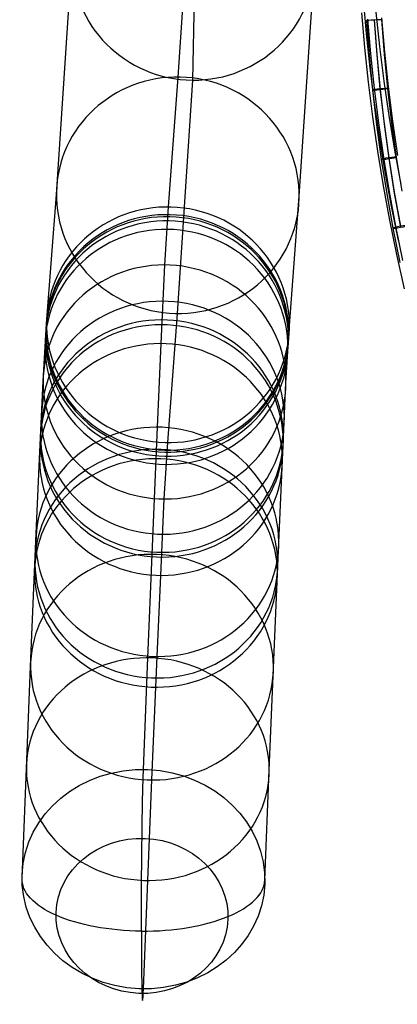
# Model space of a CAD drawing. Extents: x -260 to 296, y -277 to 294.
# Tile 3 of 241: x -260 to -235, y -201 to -136. Entities that reach past the tile are written whole.
import ezdxf

# ---------------------------------------------------------------- set-up
doc = ezdxf.new("R2010")
doc.units = 0
doc.layers.add('PREDEFINITO', color=7, linetype='CONTINUOUS')

msp = doc.modelspace()

# ---------------------------------------------------------------- linework, layer by layer
at = {"layer": 'PREDEFINITO'}
for p, q in [((-248.291, -139.899, 224.467), (-247.785, -115.835, 338.602)), ((-249.261, -139.695, 150.277), (-248.233, -124.215, 221.303)), ((-257.285, -147.429, 152.225), (-256.261, -132.01, 222.971)), ((-241.288, -147.539, 151.98), (-240.262, -132.104, 222.799)), ((-236.851, -136.827, 418.935), (-237.051, -134.54, 418.778)), ((-236.971, -137.751, 423.711), (-237.171, -135.465, 423.534)), ((-235.969, -137.69, 414.473), (-236.21, -135.411, 414.338)), ((-235.86, -135.903, 430.875), (-236.857, -135.969, 430.875)), ((-236.857, -135.969, 430.875), (-236.683, -138.265, 430.939)), ((-236.567, -138.166, 428.584), (-236.767, -135.885, 428.386)), ((-236.359, -135.924, 431.374), (-236.186, -138.206, 431.438)), ((-236.359, -135.924, 431.374), (-236.358, -135.948, 430.375)), ((-236.358, -135.948, 430.375), (-236.184, -138.238, 430.439)), ((-235.86, -135.903, 430.875), (-235.687, -138.179, 430.938)), ((-235.647, -138.066, 433.469), (-235.846, -135.794, 433.251)), ((-236.61, -139.111, 419.091), (-236.851, -136.827, 418.935)), ((-236.729, -140.034, 423.889), (-236.971, -137.751, 423.711)), ((-236.326, -140.444, 428.782), (-236.567, -138.166, 428.584)), ((-235.686, -139.966, 414.608), (-235.969, -137.69, 414.473)), ((-235.687, -138.179, 430.938), (-235.469, -140.451, 431.019)), ((-235.406, -140.333, 433.686), (-235.647, -138.066, 433.469)), ((-236.683, -138.265, 430.939), (-236.463, -140.556, 431.02)), ((-236.186, -138.206, 431.438), (-235.968, -140.484, 431.519)), ((-236.184, -138.238, 430.439), (-235.965, -140.523, 430.52)), ((-236.326, -141.391, 419.247), (-236.61, -139.111, 419.091)), ((-249.906, -148.26, 114.959), (-249.261, -139.695, 150.277)), ((-249.312, -155.273, 153.928), (-248.291, -139.899, 224.467)), ((-236.445, -142.314, 424.066), (-236.729, -140.034, 423.889)), ((-235.36, -142.238, 414.742), (-235.686, -139.966, 414.608)), ((-236.463, -140.556, 431.02), (-236.198, -142.842, 431.118)), ((-236.043, -142.719, 428.98), (-236.326, -140.444, 428.782)), ((-235.968, -140.484, 431.519), (-235.704, -142.756, 431.617)), ((-235.965, -140.523, 430.52), (-235.7, -142.802, 430.618)), ((-235.469, -140.451, 431.019), (-235.206, -142.717, 431.116)), ((-235.124, -142.598, 433.904), (-235.406, -140.333, 433.686)), ((-235.999, -143.667, 419.403), (-236.326, -141.391, 419.247)), ((-236.118, -144.59, 424.243), (-236.445, -142.314, 424.066)), ((-235.716, -144.989, 429.177), (-236.043, -142.719, 428.98)), ((-234.989, -144.506, 414.877), (-235.36, -142.238, 414.742)), ((-235.206, -142.717, 431.116), (-234.896, -144.975, 431.23)), ((-234.798, -144.858, 434.121), (-235.124, -142.598, 433.904)), ((-236.198, -142.842, 431.118), (-235.885, -145.121, 431.233)), ((-235.704, -142.756, 431.617), (-235.393, -145.021, 431.731)), ((-235.7, -142.802, 430.618), (-235.388, -145.075, 430.733)), ((-235.627, -145.94, 419.558), (-235.999, -143.667, 419.403)), ((-235.746, -146.862, 424.419), (-236.118, -144.59, 424.243)), ((-234.572, -146.77, 415.011), (-234.989, -144.506, 414.877)), ((-235.885, -145.121, 431.233), (-235.525, -147.393, 431.366)), ((-235.344, -147.256, 429.374), (-235.716, -144.989, 429.177)), ((-235.393, -145.021, 431.731), (-235.035, -147.279, 431.863)), ((-235.388, -145.075, 430.733), (-235.029, -147.34, 430.865)), ((-234.896, -144.975, 431.23), (-234.539, -147.226, 431.362)), ((-235.209, -148.209, 419.714), (-235.627, -145.94, 419.558)), ((-235.328, -149.131, 424.595), (-235.746, -146.862, 424.419)), ((-234.927, -149.519, 429.571), (-235.344, -147.256, 429.374)), ((-235.035, -147.279, 431.863), (-234.628, -149.528, 432.012)), ((-257.928, -155.96, 117.045), (-257.285, -147.429, 152.225)), ((-241.931, -156.08, 116.76), (-241.288, -147.539, 151.98)), ((-235.525, -147.393, 431.366), (-235.116, -149.656, 431.516)), ((-235.029, -147.34, 430.865), (-234.621, -149.596, 431.014)), ((-250.139, -152.081, 100.421), (-249.906, -148.26, 114.959)), ((-234.744, -150.474, 419.869), (-235.209, -148.209, 419.714)), ((-234.863, -151.395, 424.771), (-235.328, -149.131, 424.595)), ((-235.116, -149.656, 431.516), (-234.659, -151.908, 431.683)), ((-234.463, -151.779, 429.767), (-234.927, -149.519, 429.571)), ((-234.35, -153.656, 424.947), (-234.863, -151.395, 424.771)), ((-250.377, -157.266, 82.851), (-250.139, -152.081, 100.421)), ((-249.953, -163.78, 118.846), (-249.312, -155.273, 153.928)), ((-258.159, -159.743, 102.652), (-257.928, -155.96, 117.045)), ((-242.16, -159.837, 102.466), (-241.931, -156.08, 116.76)), ((-250.621, -162.77, 66.2), (-250.377, -157.266, 82.851)), ((-258.393, -164.852, 85.34), (-258.159, -159.743, 102.652)), ((-242.395, -164.949, 85.143), (-242.16, -159.837, 102.466)), ((-250.711, -164.85, 60.332), (-250.621, -162.77, 66.2)), ((-250.18, -167.499, 104.697), (-249.953, -163.78, 118.846)), ((-258.633, -170.275, 68.935), (-258.393, -164.852, 85.34)), ((-250.977, -171.15, 43.708), (-250.711, -164.85, 60.332)), ((-242.635, -170.375, 68.727), (-242.395, -164.949, 85.143)), ((-250.411, -172.535, 87.632), (-250.18, -167.499, 104.697)), ((-258.722, -172.324, 63.153), (-258.633, -170.275, 68.935)), ((-242.724, -172.426, 62.942), (-242.635, -170.375, 68.727)), ((-251.257, -177.971, 27.314), (-250.977, -171.15, 43.708)), ((-258.984, -178.531, 46.774), (-258.722, -172.324, 63.153)), ((-250.648, -177.88, 71.462), (-250.411, -172.535, 87.632)), ((-242.986, -178.637, 46.552), (-242.724, -172.426, 62.942)), ((-251.55, -185.324, 11.126), (-251.257, -177.971, 27.314)), ((-250.735, -179.9, 65.763), (-250.648, -177.88, 71.462)), ((-259.26, -185.252, 30.622), (-258.984, -178.531, 46.774)), ((-243.262, -185.363, 30.389), (-242.986, -178.637, 46.552)), ((-250.993, -186.019, 49.617), (-250.735, -179.9, 65.763)), ((-259.549, -192.496, 14.673), (-259.26, -185.252, 30.622)), ((-243.551, -192.612, 14.429), (-243.262, -185.363, 30.389)), ((-251.265, -192.643, 33.697), (-250.993, -186.019, 49.617)), ((-251.55, -199.784, 17.975), (-251.265, -192.643, 33.697))]:
    msp.add_line(p, q, dxfattribs=at)
at = {"layer": 'PREDEFINITO', "extrusion": (-0.011743, -0.197731, -0.980186)}
msp.add_circle((-239.996, 187.788, -189.442), 8, dxfattribs=at)
at = {"layer": 'PREDEFINITO', "extrusion": (0.065998, -0.997521, 0.024401)}
msp.add_circle((-244.817, 427.817, 130.513), 0.5, dxfattribs=at)
at = {"layer": 'PREDEFINITO', "extrusion": (-0.016522, -0.228113, -0.973495)}
msp.add_circle((-237.981, 195.518, -110.309), 8, dxfattribs=at)
at = {"layer": 'PREDEFINITO', "extrusion": (-0.105307, 0.993679, -0.038886)}
msp.add_circle((249.459, 426.227, -131.527), 0.5, dxfattribs=at)
at = {"layer": 'PREDEFINITO', "extrusion": (-0.146036, 0.987818, -0.053753)}
msp.add_circle((254.072, 424.746, -132.086), 0.5, dxfattribs=at)
at = {"layer": 'PREDEFINITO', "extrusion": (-0.018772, -0.244491, -0.96947)}
msp.add_circle((-237.252, 198.026, -68.432), 8, dxfattribs=at)
at = {"layer": 'PREDEFINITO', "extrusion": (-0.019136, -0.242865, -0.969871)}
msp.add_circle((-236.902, 198.372, -70.706), 8, dxfattribs=at)
at = {"layer": 'PREDEFINITO', "extrusion": (-0.01744, -0.24749, -0.968733)}
msp.add_circle((-238.349, 196.78, -66.563), 8, dxfattribs=at)
at = {"layer": 'PREDEFINITO', "extrusion": (-0.01831, -0.245488, -0.969227)}
msp.add_circle((-237.634, 197.592, -67.815), 8, dxfattribs=at)
at = {"layer": 'PREDEFINITO', "extrusion": (-0.015944, -0.251424, -0.967746)}
msp.add_circle((-239.567, 195.414, -63.999), 8, dxfattribs=at)
at = {"layer": 'PREDEFINITO', "extrusion": (-0.187878, 0.979774, -0.068889)}
msp.add_circle((258.593, 423.413, -132.183), 0.5, dxfattribs=at)
at = {"layer": 'PREDEFINITO', "extrusion": (-0.012757, -0.267163, -0.963567)}
msp.add_circle((-242.254, 192.722, -52.941), 8, dxfattribs=at)
at = {"layer": 'PREDEFINITO', "extrusion": (-0.012845, -0.282187, -0.959273)}
msp.add_circle((-242.636, 192.94, -41.497), 8, dxfattribs=at)
at = {"layer": 'PREDEFINITO', "extrusion": (-0.013184, -0.289614, -0.957053)}
msp.add_circle((-242.636, 193.24, -35.761), 8, dxfattribs=at)
at = {"layer": 'PREDEFINITO', "extrusion": (-0.013284, -0.291535, -0.956468)}
msp.add_circle((-242.629, 193.32, -34.28), 8, dxfattribs=at)
at = {"layer": 'PREDEFINITO', "extrusion": (-0.013518, -0.298791, -0.954223)}
msp.add_circle((-242.685, 193.485, -28.684), 8, dxfattribs=at)
at = {"layer": 'PREDEFINITO', "extrusion": (-0.014303, -0.328794, -0.944293)}
msp.add_circle((-242.995, 193.623, -5.41), 8, dxfattribs=at)
at = {"layer": 'PREDEFINITO', "extrusion": (-0.014497, -0.336234, -0.941667)}
msp.add_circle((-243.065, 193.555, 0.41), 8, dxfattribs=at)
at = {"layer": 'PREDEFINITO', "extrusion": (-0.014578, -0.339336, -0.940552)}
msp.add_circle((-243.094, 193.514, 2.849), 8, dxfattribs=at)
at = {"layer": 'PREDEFINITO', "extrusion": (-0.015363, -0.369257, -0.9292)}
msp.add_circle((-243.345, 192.737, 26.44), 8, dxfattribs=at)
at = {"layer": 'PREDEFINITO', "extrusion": (-0.016127, -0.398875, -0.916864)}
msp.add_circle((-243.569, 191.247, 49.997), 8, dxfattribs=at)
at = {"layer": 'PREDEFINITO', "extrusion": (0.016861, 0.427965, 0.903638)}
for centre, radius in [((243.775, 189.045, -73.499), 8), ((243.775, 189.045, -79.156), 5.657)]:
    msp.add_circle(centre, radius, dxfattribs=at)
at = {"layer": 'PREDEFINITO', "extrusion": (0.999858, -0.007217, -0.015238)}
msp.add_arc((-194.365, 10.737, -250.346), 8, 244.65451, 334.65476, dxfattribs=at)
at = {"layer": 'PREDEFINITO', "extrusion": (-8.86687e-14, 0.903766, -0.428026)}
msp.add_arc((251.55, -69.268, -180.252), 8, 270.96609, 0.96634, dxfattribs=at)
at = {"layer": 'PREDEFINITO', "extrusion": (1.09684e-13, -0.903766, 0.428026)}
msp.add_arc((-251.55, -69.268, 180.252), 8, 269.03391, 359.03417, dxfattribs=at)
at = {"layer": 'PREDEFINITO', "extrusion": (-0.999858, 0.007217, 0.015238)}
msp.add_arc((194.365, 10.737, 250.346), 8, 295.34549, 25.34575, dxfattribs=at)

doc.saveas('drawing.dxf')
